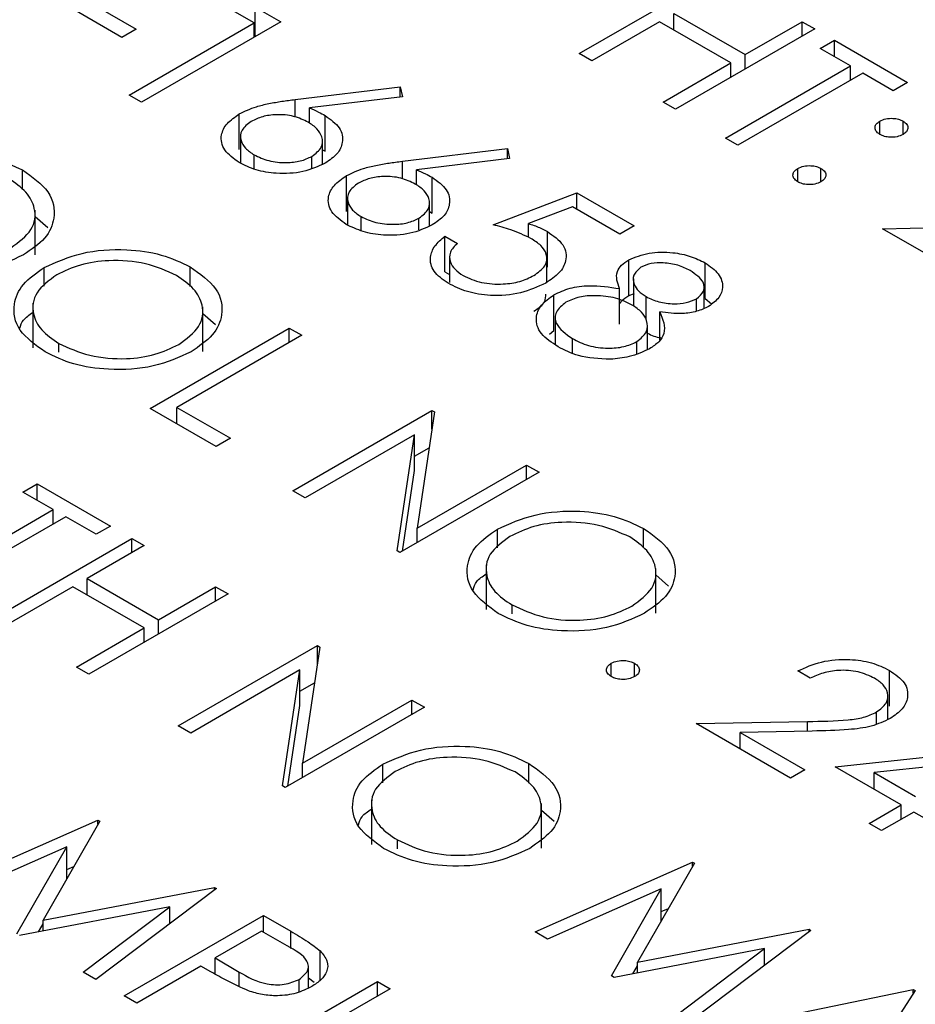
# Model space of a CAD drawing. Header units: inches. Extents: x 1880 to 2363, y -453 to -54.
# Tile 160 of 256: x 1950.126 to 1950.536, y -448.352 to -447.902. Entities that reach past the tile are written whole.
import ezdxf

# ---------------------------------------------------------------- set-up
doc = ezdxf.new("R2010")
doc.units = ezdxf.units.IN
doc.header["$LTSCALE"] = 0.5
doc.header["$MEASUREMENT"] = 0
doc.layers.add('SID-M-S', color=105, linetype='Continuous')

msp = doc.modelspace()

# ---------------------------------------------------------------- linework, layer by layer
at = {"layer": 'SID-M-S'}
for p, q in [((1950.38228, -447.91729), (1950.44592, -447.88056)), ((1950.15526, -447.89198), (1950.17974, -447.90611)), ((1950.17321, -447.90988), (1950.14873, -447.89575)), ((1950.23359, -447.90328), (1950.2238, -447.89763)), ((1950.23406, -447.89602), (1950.24583, -447.90281)), ((1950.23406, -447.9096), (1950.23406, -447.89602)), ((1950.42553, -447.89892), (1950.45816, -447.91776)), ((1950.42553, -447.90646), (1950.42553, -447.89892)), ((1950.17647, -447.93625), (1950.23359, -447.90328)), ((1950.24583, -447.90281), (1950.18219, -447.93955)), ((1950.23359, -447.90988), (1950.23359, -447.90328)), ((1950.419, -447.90269), (1950.38799, -447.92059)), ((1950.45163, -447.92153), (1950.419, -447.90269)), ((1950.45816, -447.91776), (1950.48427, -447.90269)), ((1950.48427, -447.90269), (1950.48998, -447.90599)), ((1950.48427, -447.90929), (1950.48427, -447.90269)), ((1950.17974, -447.90611), (1950.17321, -447.90988)), ((1950.48998, -447.90599), (1950.42634, -447.94273)), ((1950.49243, -447.91494), (1950.49896, -447.91117)), ((1950.49896, -447.91117), (1950.53241, -447.93048)), ((1950.49896, -447.91871), (1950.49896, -447.91117)), ((1950.38799, -447.92059), (1950.38228, -447.91729)), ((1950.5063, -447.92295), (1950.49243, -447.91494)), ((1950.42063, -447.93943), (1950.45163, -447.92153)), ((1950.45163, -447.92813), (1950.45163, -447.92153)), ((1950.45816, -447.92436), (1950.45816, -447.91776)), ((1950.44919, -447.95592), (1950.5063, -447.92295)), ((1950.51201, -447.92624), (1950.4549, -447.95921)), ((1950.5063, -447.92954), (1950.5063, -447.92295)), ((1950.52588, -447.93425), (1950.51201, -447.92624)), ((1950.53241, -447.93048), (1950.52588, -447.93425)), ((1950.25245, -447.93828), (1950.30049, -447.93248)), ((1950.30049, -447.93248), (1950.30143, -447.93702)), ((1950.30049, -447.93713), (1950.30049, -447.93248)), ((1950.18219, -447.93955), (1950.17647, -447.93625)), ((1950.25245, -447.9463), (1950.25245, -447.93828)), ((1950.30143, -447.93702), (1950.25891, -447.94215)), ((1950.42634, -447.94273), (1950.42063, -447.93943)), ((1950.25891, -447.94908), (1950.25891, -447.94215)), ((1950.22686, -447.96118), (1950.22686, -447.94485)), ((1950.26611, -447.96194), (1950.26611, -447.94561)), ((1950.51976, -447.95427), (1950.51976, -447.94814)), ((1950.53037, -447.95427), (1950.53037, -447.94814)), ((1950.22744, -447.95512), (1950.22744, -447.96744)), ((1950.26489, -447.96785), (1950.26489, -447.95747)), ((1950.4549, -447.95921), (1950.44919, -447.95592)), ((1950.26489, -447.96129), (1950.26611, -447.96194)), ((1950.30141, -447.96654), (1950.34944, -447.96074)), ((1950.34944, -447.96074), (1950.35039, -447.96528)), ((1950.34944, -447.96539), (1950.34944, -447.96074)), ((1950.23359, -447.97), (1950.23359, -447.96357)), ((1950.26008, -447.96966), (1950.26008, -447.96429)), ((1950.30141, -447.97456), (1950.30141, -447.96654)), ((1950.35039, -447.96528), (1950.30786, -447.97041)), ((1950.12772, -447.9795), (1950.12772, -447.97052)), ((1950.30786, -447.97734), (1950.30786, -447.97041)), ((1950.48223, -447.97593), (1950.48223, -447.96981)), ((1950.49284, -447.97593), (1950.49284, -447.96981)), ((1950.27581, -447.98944), (1950.27581, -447.97311)), ((1950.31506, -447.9902), (1950.31506, -447.97387)), ((1950.27639, -447.98338), (1950.27639, -447.9957)), ((1950.34292, -447.9956), (1950.38126, -447.981)), ((1950.38126, -447.981), (1950.40737, -447.99607)), ((1950.38126, -447.98853), (1950.38126, -447.981)), ((1950.13347, -448.00931), (1950.13347, -447.98889)), ((1950.31385, -447.99611), (1950.31385, -447.98573)), ((1950.31385, -447.98955), (1950.31506, -447.9902)), ((1950.3792, -447.98734), (1950.35903, -447.99502)), ((1950.40084, -447.99984), (1950.3792, -447.98734)), ((1950.13347, -447.99185), (1950.13926, -447.99689)), ((1950.28254, -447.99826), (1950.28254, -447.99183)), ((1950.30903, -447.99792), (1950.30903, -447.99255)), ((1950.35903, -448.00131), (1950.35903, -447.99502)), ((1950.36776, -448.01497), (1950.36776, -447.99864)), ((1950.40737, -447.99607), (1950.40084, -447.99984)), ((1950.52099, -447.99736), (1950.572, -447.99641)), ((1950.56423, -448.02233), (1950.52099, -447.99736)), ((1950.32089, -448.00078), (1950.3266, -448.00408)), ((1950.32089, -448.01711), (1950.32089, -448.00078)), ((1950.32295, -448.01026), (1950.32295, -448.022)), ((1950.36748, -448.02183), (1950.36748, -448.01094)), ((1950.40491, -448.02795), (1950.40491, -448.01162)), ((1950.13764, -448.0237), (1950.13764, -448.01519)), ((1950.20442, -448.02377), (1950.20442, -448.01479)), ((1950.43989, -448.02929), (1950.43989, -448.01296)), ((1950.32089, -448.01711), (1950.32295, -448.0183)), ((1950.40705, -448.02033), (1950.40705, -448.03273)), ((1950.40072, -448.0411), (1950.40072, -448.02477)), ((1950.43941, -448.03376), (1950.43941, -448.0241)), ((1950.37072, -448.04392), (1950.37072, -448.02759)), ((1950.40491, -448.02795), (1950.40764, -448.02707)), ((1950.41288, -448.03904), (1950.41288, -448.02845)), ((1950.43595, -448.03517), (1950.43595, -448.0295)), ((1950.43989, -448.02929), (1950.44277, -448.03176)), ((1950.13252, -448.03147), (1950.13252, -448.05188)), ((1950.21017, -448.05358), (1950.21017, -448.03317)), ((1950.21017, -448.03612), (1950.21596, -448.04117)), ((1950.37132, -448.03795), (1950.37132, -448.05034)), ((1950.4191, -448.04832), (1950.4191, -448.03538)), ((1950.18606, -448.07955), (1950.2497, -448.04282)), ((1950.2497, -448.04282), (1950.25541, -448.04611)), ((1950.2497, -448.04941), (1950.2497, -448.04282)), ((1950.41346, -448.05265), (1950.41346, -448.04188)), ((1950.25541, -448.04611), (1950.1983, -448.07908)), ((1950.36871, -448.04563), (1950.37072, -448.04392)), ((1950.3792, -448.0542), (1950.3792, -448.04763)), ((1950.14432, -448.05391), (1950.14432, -448.04981)), ((1950.40866, -448.05452), (1950.40866, -448.04902)), ((1950.21625, -448.09698), (1950.18606, -448.07955)), ((1950.1983, -448.07908), (1950.22278, -448.09321)), ((1950.1983, -448.08662), (1950.1983, -448.07908)), ((1950.25133, -448.11724), (1950.31497, -448.0805)), ((1950.31617, -448.08119), (1950.30813, -448.13438)), ((1950.31497, -448.0805), (1950.31617, -448.08119)), ((1950.31497, -448.08911), (1950.31497, -448.0805)), ((1950.22278, -448.09321), (1950.21625, -448.09698)), ((1950.30702, -448.09168), (1950.25704, -448.12053)), ((1950.29899, -448.14474), (1950.30702, -448.09168)), ((1950.30702, -448.10801), (1950.30702, -448.09168)), ((1950.30702, -448.10142), (1950.31369, -448.09757)), ((1950.30813, -448.13438), (1950.35821, -448.10546)), ((1950.35821, -448.10546), (1950.36393, -448.10876)), ((1950.35821, -448.11205), (1950.35821, -448.10546)), ((1950.36393, -448.10876), (1950.30029, -448.1455)), ((1950.30145, -448.14483), (1950.30702, -448.10801)), ((1950.12793, -448.11782), (1950.13446, -448.11406)), ((1950.13446, -448.11406), (1950.16791, -448.13337)), ((1950.13446, -448.12159), (1950.13446, -448.11406)), ((1950.1418, -448.12583), (1950.12793, -448.11782)), ((1950.25704, -448.12053), (1950.25133, -448.11724)), ((1950.08469, -448.1588), (1950.1418, -448.12583)), ((1950.14751, -448.12913), (1950.0904, -448.1621)), ((1950.1418, -448.13242), (1950.1418, -448.12583)), ((1950.16138, -448.13713), (1950.14751, -448.12913)), ((1950.16791, -448.13337), (1950.16138, -448.13713)), ((1950.30813, -448.14097), (1950.30813, -448.13438)), ((1950.34488, -448.14333), (1950.34488, -448.13482)), ((1950.41166, -448.14341), (1950.41166, -448.13443)), ((1950.11406, -448.17576), (1950.1777, -448.13902)), ((1950.18341, -448.14232), (1950.1573, -448.15739)), ((1950.1777, -448.13902), (1950.18341, -448.14232)), ((1950.1777, -448.14561), (1950.1777, -448.13902)), ((1950.30029, -448.1455), (1950.29899, -448.14474)), ((1950.33976, -448.1511), (1950.33976, -448.17152)), ((1950.4174, -448.17322), (1950.4174, -448.1528)), ((1950.4174, -448.15576), (1950.42319, -448.1608)), ((1950.1573, -448.15739), (1950.18994, -448.17623)), ((1950.1573, -448.16492), (1950.1573, -448.15739)), ((1950.15077, -448.16116), (1950.11977, -448.17905)), ((1950.18341, -448.18), (1950.15077, -448.16116)), ((1950.22176, -448.16445), (1950.15812, -448.20119)), ((1950.18994, -448.17623), (1950.21605, -448.16116)), ((1950.21605, -448.16116), (1950.22176, -448.16445)), ((1950.21605, -448.16775), (1950.21605, -448.16116)), ((1950.35156, -448.17355), (1950.35156, -448.16944)), ((1950.18994, -448.18282), (1950.18994, -448.17623)), ((1950.15241, -448.19789), (1950.18341, -448.18)), ((1950.18341, -448.18659), (1950.18341, -448.18)), ((1950.19891, -448.22474), (1950.26255, -448.188)), ((1950.26375, -448.1887), (1950.25571, -448.24188)), ((1950.26255, -448.188), (1950.26375, -448.1887)), ((1950.26255, -448.19662), (1950.26255, -448.188)), ((1950.39697, -448.20225), (1950.39697, -448.19613)), ((1950.40758, -448.20225), (1950.40758, -448.19613)), ((1950.15812, -448.20119), (1950.15241, -448.19789)), ((1950.2546, -448.19919), (1950.20462, -448.22804)), ((1950.24656, -448.25225), (1950.2546, -448.19919)), ((1950.2546, -448.21552), (1950.2546, -448.19919)), ((1950.48794, -448.20296), (1950.48223, -448.19966)), ((1950.5242, -448.21573), (1950.5242, -448.1994)), ((1950.2546, -448.20893), (1950.26127, -448.20507)), ((1950.25571, -448.24188), (1950.30579, -448.21297)), ((1950.30579, -448.21297), (1950.3115, -448.21626)), ((1950.30579, -448.21956), (1950.30579, -448.21297)), ((1950.52338, -448.22186), (1950.52338, -448.21119)), ((1950.3115, -448.21626), (1950.24787, -448.253)), ((1950.24902, -448.25233), (1950.2546, -448.21552)), ((1950.51828, -448.22389), (1950.51828, -448.21841)), ((1950.43572, -448.22368), (1950.48674, -448.22273)), ((1950.47897, -448.24865), (1950.43572, -448.22368)), ((1950.48674, -448.2272), (1950.48674, -448.22273)), ((1950.20462, -448.22804), (1950.19891, -448.22474)), ((1950.4888, -448.22716), (1950.45588, -448.22778)), ((1950.45588, -448.22778), (1950.48549, -448.24488)), ((1950.45588, -448.23532), (1950.45588, -448.22778)), ((1950.49936, -448.24346), (1950.58469, -448.23432)), ((1950.25571, -448.24848), (1950.25571, -448.24188)), ((1950.35923, -448.25092), (1950.35923, -448.24193)), ((1950.56372, -448.24117), (1950.51711, -448.24617)), ((1950.29246, -448.25084), (1950.29246, -448.24233)), ((1950.48549, -448.24488), (1950.47897, -448.24865)), ((1950.52955, -448.26089), (1950.49936, -448.24346)), ((1950.51711, -448.24617), (1950.53608, -448.25712)), ((1950.51711, -448.25371), (1950.51711, -448.24617)), ((1950.24787, -448.253), (1950.24656, -448.25225)), ((1950.28734, -448.25861), (1950.28734, -448.27902)), ((1950.36498, -448.28072), (1950.36498, -448.26031)), ((1950.36498, -448.26327), (1950.37077, -448.26831)), ((1950.51487, -448.26937), (1950.52955, -448.26089)), ((1950.53526, -448.26419), (1950.52058, -448.27267)), ((1950.52955, -448.26749), (1950.52955, -448.26089)), ((1950.54261, -448.26843), (1950.53526, -448.26419)), ((1950.09019, -448.29975), (1950.16223, -448.26786)), ((1950.16305, -448.26833), (1950.13711, -448.31364)), ((1950.16223, -448.26786), (1950.16305, -448.26833)), ((1950.16223, -448.26976), (1950.16223, -448.26786)), ((1950.52058, -448.27267), (1950.51487, -448.26937)), ((1950.29914, -448.28106), (1950.29914, -448.27695)), ((1950.14792, -448.28008), (1950.09594, -448.30307)), ((1950.12509, -448.31989), (1950.14792, -448.28008)), ((1950.14792, -448.29476), (1950.14792, -448.28008)), ((1950.14792, -448.29053), (1950.15116, -448.28909)), ((1950.36209, -448.31894), (1950.43413, -448.28705)), ((1950.43495, -448.28753), (1950.409, -448.33284)), ((1950.43413, -448.28705), (1950.43495, -448.28753)), ((1950.43413, -448.28895), (1950.43413, -448.28705)), ((1950.13711, -448.31364), (1950.21554, -448.29863)), ((1950.21636, -448.29911), (1950.16118, -448.34073)), ((1950.21554, -448.29863), (1950.21636, -448.29911)), ((1950.21554, -448.29973), (1950.21554, -448.29863)), ((1950.41981, -448.29928), (1950.36784, -448.32226)), ((1950.39698, -448.33909), (1950.41981, -448.29928)), ((1950.41981, -448.31396), (1950.41981, -448.29928)), ((1950.19514, -448.30746), (1950.12637, -448.32064)), ((1950.15544, -448.33741), (1950.19514, -448.30746)), ((1950.19514, -448.31512), (1950.19514, -448.30746)), ((1950.41981, -448.30972), (1950.42306, -448.30829)), ((1950.13711, -448.31858), (1950.13711, -448.31364)), ((1950.17423, -448.34826), (1950.23787, -448.31152)), ((1950.23787, -448.31152), (1950.25035, -448.31873)), ((1950.23787, -448.31906), (1950.23787, -448.31152)), ((1950.13497, -448.31899), (1950.13711, -448.31526)), ((1950.409, -448.33284), (1950.48743, -448.31782)), ((1950.48826, -448.3183), (1950.43307, -448.35992)), ((1950.48743, -448.31782), (1950.48826, -448.3183)), ((1950.48743, -448.31893), (1950.48743, -448.31782)), ((1950.23705, -448.31859), (1950.21584, -448.33084)), ((1950.24869, -448.32531), (1950.23705, -448.31859)), ((1950.25035, -448.3266), (1950.25035, -448.31873)), ((1950.36784, -448.32226), (1950.36209, -448.31894)), ((1950.46703, -448.32666), (1950.39827, -448.33983)), ((1950.42734, -448.35661), (1950.46703, -448.32666)), ((1950.46703, -448.33431), (1950.46703, -448.32666)), ((1950.21584, -448.33084), (1950.22684, -448.33735)), ((1950.21584, -448.33833), (1950.21584, -448.33084)), ((1950.26389, -448.34112), (1950.26389, -448.32765)), ((1950.20931, -448.3346), (1950.17994, -448.35156)), ((1950.21387, -448.33723), (1950.20931, -448.3346)), ((1950.25843, -448.34463), (1950.25843, -448.33476)), ((1950.40687, -448.33818), (1950.409, -448.33446)), ((1950.409, -448.33777), (1950.409, -448.33284)), ((1950.16118, -448.34073), (1950.15544, -448.33741)), ((1950.22684, -448.34397), (1950.22684, -448.33735)), ((1950.25423, -448.34641), (1950.25423, -448.3407)), ((1950.25843, -448.33997), (1950.26114, -448.34196)), ((1950.39827, -448.33983), (1950.39698, -448.33909)), ((1950.22645, -448.37841), (1950.29009, -448.34167)), ((1950.2958, -448.34497), (1950.23869, -448.37794)), ((1950.29009, -448.34167), (1950.2958, -448.34497)), ((1950.29009, -448.34826), (1950.29009, -448.34167)), ((1950.44123, -448.36463), (1950.53506, -448.34532)), ((1950.53506, -448.34532), (1950.53588, -448.34579)), ((1950.53506, -448.34707), (1950.53506, -448.34532)), ((1950.17994, -448.35156), (1950.17423, -448.34826)), ((1950.53588, -448.34579), (1950.50161, -448.39948))]:
    msp.add_line(p, q, dxfattribs=at)
for points, knots in [([(1950.22686, -447.94485), (1950.22936, -447.94366), (1950.23348, -447.94171), (1950.24035, -447.94008), (1950.24634, -447.93904), (1950.25042, -447.93854), (1950.25245, -447.93828)], [0, 0, 0, 0, 0.3393742, 0.5594856, 0.7797313, 1, 1, 1, 1]), ([(1950.25891, -447.94215), (1950.26032, -447.94275), (1950.26285, -447.94381), (1950.26511, -447.94506), (1950.26611, -447.94561)], [0, 0, 0, 0, 0.55991, 1, 1, 1, 1]), ([(1950.22675, -447.96716), (1950.22425, -447.96532), (1950.21924, -447.96164), (1950.21798, -447.95494), (1950.22082, -447.9491), (1950.22484, -447.94626), (1950.22686, -447.94485)], [0, 0, 0, 0, 0.27967, 0.559085, 0.779558, 1, 1, 1, 1]), ([(1950.23234, -447.94828), (1950.23066, -447.94956), (1950.22729, -447.95214), (1950.22722, -447.95676), (1950.22933, -447.96071), (1950.23217, -447.96262), (1950.23359, -447.96357)], [0, 0, 0, 0, 0.279059, 0.5588204, 0.7793034, 1, 1, 1, 1]), ([(1950.25838, -447.94868), (1950.25628, -447.94766), (1950.25207, -447.94561), (1950.24427, -447.94498), (1950.23731, -447.94589), (1950.23399, -447.94748), (1950.23234, -447.94828)], [0, 0, 0, 0, 0.280127, 0.559515, 0.779719, 1, 1, 1, 1]), ([(1950.26008, -447.96429), (1950.26178, -447.96297), (1950.26519, -447.96032), (1950.26503, -447.95559), (1950.26276, -447.95159), (1950.25984, -447.94965), (1950.25838, -447.94868)], [0, 0, 0, 0, 0.278754, 0.558605, 0.779147, 1, 1, 1, 1]), ([(1950.26611, -447.94561), (1950.26858, -447.9474), (1950.27352, -447.95099), (1950.27462, -447.95751), (1950.27215, -447.96328), (1950.26814, -447.96602), (1950.26613, -447.96739)], [0, 0, 0, 0, 0.279638, 0.559326, 0.779527, 1, 1, 1, 1]), ([(1950.51976, -447.95427), (1950.51907, -447.95376), (1950.51769, -447.95275), (1950.51741, -447.95092), (1950.51808, -447.9493), (1950.5192, -447.94853), (1950.51976, -447.94814)], [0, 0, 0, 0, 0.279647, 0.559299, 0.779615, 1, 1, 1, 1]), ([(1950.51976, -447.94814), (1950.52064, -447.94775), (1950.52239, -447.94696), (1950.52556, -447.9468), (1950.52836, -447.94718), (1950.5297, -447.94782), (1950.53037, -447.94814)], [0, 0, 0, 0, 0.279585, 0.559454, 0.779697, 1, 1, 1, 1]), ([(1950.53037, -447.94814), (1950.53106, -447.94865), (1950.53245, -447.94966), (1950.53271, -447.95149), (1950.53207, -447.95311), (1950.53094, -447.95388), (1950.53037, -447.95427)], [0, 0, 0, 0, 0.279602, 0.559212, 0.779475, 1, 1, 1, 1]), ([(1950.53037, -447.95427), (1950.5295, -447.95467), (1950.52775, -447.95547), (1950.52457, -447.95562), (1950.52176, -447.95524), (1950.52043, -447.95459), (1950.51976, -447.95427)], [0, 0, 0, 0, 0.2795175, 0.5593264, 0.7795441, 1, 1, 1, 1]), ([(1950.06095, -447.97091), (1950.06645, -447.96842), (1950.07744, -447.96343), (1950.09734, -447.962), (1950.11499, -447.9645), (1950.12348, -447.96851), (1950.12772, -447.97052)], [0, 0, 0, 0, 0.279731, 0.559327, 0.77968, 1, 1, 1, 1]), ([(1950.26613, -447.96739), (1950.26289, -447.96888), (1950.25641, -447.97186), (1950.24453, -447.97245), (1950.23424, -447.97074), (1950.22925, -447.96835), (1950.22675, -447.96716)], [0, 0, 0, 0, 0.279631, 0.55896, 0.779478, 1, 1, 1, 1]), ([(1950.23359, -447.96357), (1950.23574, -447.96459), (1950.24004, -447.96662), (1950.24783, -447.96735), (1950.25499, -447.96667), (1950.25838, -447.96508), (1950.26008, -447.96429)], [0, 0, 0, 0, 0.280018, 0.559853, 0.779987, 1, 1, 1, 1]), ([(1950.27581, -447.97311), (1950.27831, -447.97192), (1950.28243, -447.96997), (1950.28931, -447.96834), (1950.29529, -447.9673), (1950.29937, -447.9668), (1950.30141, -447.96654)], [0, 0, 0, 0, 0.339374, 0.559486, 0.779731, 1, 1, 1, 1]), ([(1950.12772, -447.97052), (1950.13219, -447.9737), (1950.14111, -447.98006), (1950.14323, -447.99171), (1950.13891, -448.00202), (1950.13175, -448.00691), (1950.12816, -448.00936)], [0, 0, 0, 0, 0.2797673, 0.5593585, 0.7795711, 1, 1, 1, 1]), ([(1950.30786, -447.97041), (1950.30927, -447.97101), (1950.3118, -447.97207), (1950.31407, -447.97332), (1950.31506, -447.97387)], [0, 0, 0, 0, 0.55991, 1, 1, 1, 1]), ([(1950.48223, -447.97593), (1950.48155, -447.97543), (1950.48018, -447.97442), (1950.47989, -447.97259), (1950.48056, -447.97097), (1950.48167, -447.9702), (1950.48223, -447.96981)], [0, 0, 0, 0, 0.279581, 0.559143, 0.779575, 1, 1, 1, 1]), ([(1950.48223, -447.96981), (1950.48311, -447.96941), (1950.48486, -447.96862), (1950.48803, -447.96845), (1950.49083, -447.96884), (1950.49217, -447.96949), (1950.49284, -447.96981)], [0, 0, 0, 0, 0.279576, 0.559284, 0.779552, 1, 1, 1, 1]), ([(1950.49284, -447.96981), (1950.49353, -447.97031), (1950.49492, -447.97132), (1950.49518, -447.97316), (1950.49454, -447.97478), (1950.49341, -447.97555), (1950.49284, -447.97593)], [0, 0, 0, 0, 0.279602, 0.559212, 0.779475, 1, 1, 1, 1]), ([(1950.12246, -448.00606), (1950.12601, -448.00344), (1950.13311, -447.99821), (1950.13413, -447.98868), (1950.13003, -447.98046), (1950.12433, -447.97645), (1950.12148, -447.97445)], [0, 0, 0, 0, 0.279468, 0.55887, 0.779516, 1, 1, 1, 1]), ([(1950.27571, -447.99542), (1950.2732, -447.99358), (1950.26819, -447.9899), (1950.26694, -447.98321), (1950.26977, -447.97736), (1950.2738, -447.97452), (1950.27581, -447.97311)], [0, 0, 0, 0, 0.27967, 0.559085, 0.779558, 1, 1, 1, 1]), ([(1950.30734, -447.97694), (1950.30523, -447.97592), (1950.30103, -447.97387), (1950.29323, -447.97324), (1950.28626, -447.97415), (1950.28295, -447.97574), (1950.28129, -447.97654)], [0, 0, 0, 0, 0.280127, 0.559515, 0.779719, 1, 1, 1, 1]), ([(1950.31506, -447.97387), (1950.31753, -447.97566), (1950.32247, -447.97925), (1950.32357, -447.98577), (1950.32111, -447.99154), (1950.31709, -447.99428), (1950.31509, -447.99565)], [0, 0, 0, 0, 0.279638, 0.559326, 0.779527, 1, 1, 1, 1]), ([(1950.49284, -447.97593), (1950.49196, -447.97633), (1950.49021, -447.97713), (1950.48704, -447.97729), (1950.48424, -447.9769), (1950.4829, -447.97626), (1950.48223, -447.97593)], [0, 0, 0, 0, 0.279469, 0.559358, 0.779674, 1, 1, 1, 1]), ([(1950.28129, -447.97654), (1950.27961, -447.97782), (1950.27624, -447.9804), (1950.27618, -447.98502), (1950.27829, -447.98897), (1950.28112, -447.99088), (1950.28254, -447.99183)], [0, 0, 0, 0, 0.279059, 0.5588204, 0.7793034, 1, 1, 1, 1]), ([(1950.30903, -447.99255), (1950.31073, -447.99123), (1950.31414, -447.98858), (1950.31399, -447.98385), (1950.31171, -447.97985), (1950.30879, -447.97791), (1950.30734, -447.97694)], [0, 0, 0, 0, 0.278754, 0.558605, 0.779147, 1, 1, 1, 1]), ([(1950.28254, -447.99183), (1950.28469, -447.99285), (1950.28899, -447.99488), (1950.29679, -447.99561), (1950.30394, -447.99493), (1950.30733, -447.99335), (1950.30903, -447.99255)], [0, 0, 0, 0, 0.280018, 0.559853, 0.779987, 1, 1, 1, 1]), ([(1950.31509, -447.99565), (1950.31184, -447.99714), (1950.30536, -448.00012), (1950.29348, -448.00071), (1950.28319, -447.999), (1950.2782, -447.99661), (1950.27571, -447.99542)], [0, 0, 0, 0, 0.279631, 0.55896, 0.779478, 1, 1, 1, 1]), ([(1950.3602, -448.00181), (1950.35723, -448.00041), (1950.35191, -447.99792), (1950.34567, -447.99631), (1950.34292, -447.9956)], [0, 0, 0, 0, 0.559416, 1, 1, 1, 1]), ([(1950.35903, -447.99502), (1950.36079, -447.9956), (1950.36392, -447.99663), (1950.36659, -447.99802), (1950.36776, -447.99864)], [0, 0, 0, 0, 0.560064, 1, 1, 1, 1]), ([(1950.36776, -447.99864), (1950.37048, -448.00058), (1950.37592, -448.00446), (1950.37688, -448.01163), (1950.37364, -448.01781), (1950.3692, -448.02075), (1950.36697, -448.02222)], [0, 0, 0, 0, 0.279688, 0.559025, 0.779292, 1, 1, 1, 1]), ([(1950.32235, -448.02235), (1950.3199, -448.02061), (1950.31501, -448.01714), (1950.31371, -448.01077), (1950.31583, -448.00514), (1950.3192, -448.00223), (1950.32089, -448.00078)], [0, 0, 0, 0, 0.279625, 0.559019, 0.77938, 1, 1, 1, 1]), ([(1950.3615, -448.01878), (1950.36347, -448.01737), (1950.3674, -448.01456), (1950.36789, -448.00933), (1950.36507, -448.00497), (1950.36183, -448.00286), (1950.3602, -448.00181)], [0, 0, 0, 0, 0.279539, 0.558617, 0.779047, 1, 1, 1, 1]), ([(1950.13764, -448.01519), (1950.14314, -448.01269), (1950.15413, -448.0077), (1950.17403, -448.00628), (1950.19169, -448.00878), (1950.20018, -448.01279), (1950.20442, -448.01479)], [0, 0, 0, 0, 0.279731, 0.559327, 0.77968, 1, 1, 1, 1]), ([(1950.3266, -448.00408), (1950.32529, -448.0054), (1950.32269, -448.00804), (1950.32294, -448.01238), (1950.32524, -448.01605), (1950.32789, -448.01787), (1950.32921, -448.01877)], [0, 0, 0, 0, 0.28005, 0.559166, 0.779583, 1, 1, 1, 1]), ([(1950.12816, -448.00936), (1950.12266, -448.01189), (1950.11166, -448.01694), (1950.09165, -448.01803), (1950.07396, -448.01558), (1950.06554, -448.01148), (1950.06133, -448.00943)], [0, 0, 0, 0, 0.27963, 0.559343, 0.779597, 1, 1, 1, 1]), ([(1950.19817, -448.01872), (1950.19363, -448.0167), (1950.18455, -448.01267), (1950.16827, -448.01145), (1950.15375, -448.01348), (1950.14684, -448.01681), (1950.14338, -448.01847)], [0, 0, 0, 0, 0.279627, 0.55935, 0.77963, 1, 1, 1, 1]), ([(1950.40072, -448.02477), (1950.3998, -448.02215), (1950.39851, -448.01848), (1950.40144, -448.01399), (1950.40376, -448.01241), (1950.40491, -448.01162)], [0, 0, 0, 0, 0.557752, 0.778932, 1, 1, 1, 1]), ([(1950.40491, -448.01162), (1950.40791, -448.01041), (1950.41392, -448.00798), (1950.42446, -448.00796), (1950.43336, -448.00975), (1950.43771, -448.01189), (1950.43989, -448.01296)], [0, 0, 0, 0, 0.278806, 0.558457, 0.77916, 1, 1, 1, 1]), ([(1950.13803, -448.05371), (1950.13364, -448.05055), (1950.12487, -448.04422), (1950.12289, -448.0327), (1950.12706, -448.02249), (1950.13411, -448.01762), (1950.13764, -448.01519)], [0, 0, 0, 0, 0.279663, 0.559354, 0.779636, 1, 1, 1, 1]), ([(1950.20442, -448.01479), (1950.20888, -448.01797), (1950.21781, -448.02433), (1950.21993, -448.03598), (1950.21561, -448.04629), (1950.20844, -448.05119), (1950.20485, -448.05363)], [0, 0, 0, 0, 0.279767, 0.559358, 0.779571, 1, 1, 1, 1]), ([(1950.41053, -448.01497), (1950.4092, -448.01615), (1950.40653, -448.01852), (1950.40711, -448.02255), (1950.40914, -448.02595), (1950.41163, -448.02762), (1950.41288, -448.02845)], [0, 0, 0, 0, 0.277721, 0.558224, 0.779072, 1, 1, 1, 1]), ([(1950.43305, -448.01654), (1950.43126, -448.01564), (1950.4277, -448.01385), (1950.42125, -448.01284), (1950.41501, -448.01301), (1950.41202, -448.01431), (1950.41053, -448.01497)], [0, 0, 0, 0, 0.2806507, 0.5605655, 0.7806204, 1, 1, 1, 1]), ([(1950.43595, -448.0295), (1950.43725, -448.02836), (1950.43985, -448.02607), (1950.43939, -448.02092), (1950.43545, -448.0182), (1950.43305, -448.01654)], [0, 0, 0, 0, 0.278971, 0.559919, 1, 1, 1, 1]), ([(1950.43989, -448.01296), (1950.44215, -448.01458), (1950.44667, -448.01783), (1950.44842, -448.0237), (1950.44669, -448.02905), (1950.4432, -448.03163), (1950.44145, -448.03292)], [0, 0, 0, 0, 0.2799289, 0.5596229, 0.7799456, 1, 1, 1, 1]), ([(1950.14338, -448.01847), (1950.13986, -448.02107), (1950.13281, -448.02626), (1950.13185, -448.03569), (1950.13565, -448.04391), (1950.14143, -448.04784), (1950.14432, -448.04981)], [0, 0, 0, 0, 0.279416, 0.559077, 0.779478, 1, 1, 1, 1]), ([(1950.19915, -448.05033), (1950.20271, -448.04772), (1950.20981, -448.04249), (1950.21083, -448.03296), (1950.20672, -448.02474), (1950.20102, -448.02073), (1950.19817, -448.01872)], [0, 0, 0, 0, 0.279468, 0.55887, 0.779516, 1, 1, 1, 1]), ([(1950.32921, -448.01877), (1950.33188, -448.01999), (1950.33721, -448.02242), (1950.34687, -448.02297), (1950.35543, -448.02177), (1950.35948, -448.01978), (1950.3615, -448.01878)], [0, 0, 0, 0, 0.279617, 0.559357, 0.779559, 1, 1, 1, 1]), ([(1950.36697, -448.02222), (1950.3633, -448.02391), (1950.35596, -448.02729), (1950.34256, -448.02842), (1950.33074, -448.02651), (1950.32515, -448.02374), (1950.32235, -448.02235)], [0, 0, 0, 0, 0.279864, 0.559271, 0.779424, 1, 1, 1, 1]), ([(1950.37072, -448.02759), (1950.37306, -448.02648), (1950.37773, -448.02427), (1950.3886, -448.02293), (1950.39612, -448.02407), (1950.40072, -448.02477)], [0, 0, 0, 0, 0.279987, 0.559901, 1, 1, 1, 1]), ([(1950.3615, -448.03511), (1950.36361, -448.03371), (1950.36706, -448.03141), (1950.36699, -448.02842), (1950.36697, -448.02725)], [0, 0, 0, 0, 0.608372, 1, 1, 1, 1]), ([(1950.37261, -448.05136), (1950.36972, -448.04947), (1950.36396, -448.04571), (1950.36195, -448.03859), (1950.36436, -448.03221), (1950.3686, -448.02913), (1950.37072, -448.02759)], [0, 0, 0, 0, 0.280545, 0.559269, 0.779816, 1, 1, 1, 1]), ([(1950.40649, -448.0323), (1950.40407, -448.03112), (1950.39922, -448.02876), (1950.39039, -448.02777), (1950.38215, -448.02833), (1950.37821, -448.03011), (1950.37624, -448.031)], [0, 0, 0, 0, 0.280283, 0.560138, 0.780298, 1, 1, 1, 1]), ([(1950.40072, -448.03191), (1950.40101, -448.0314), (1950.40186, -448.02991), (1950.4037, -448.02873), (1950.40491, -448.02795)], [0, 0, 0, 0, 0.339295, 1, 1, 1, 1]), ([(1950.41288, -448.02845), (1950.41475, -448.02932), (1950.41848, -448.03106), (1950.42515, -448.03193), (1950.43138, -448.03142), (1950.43443, -448.03014), (1950.43595, -448.0295)], [0, 0, 0, 0, 0.280237, 0.560145, 0.780435, 1, 1, 1, 1]), ([(1950.37624, -448.031), (1950.37448, -448.03243), (1950.37094, -448.0353), (1950.37122, -448.04193), (1950.37617, -448.04547), (1950.3792, -448.04763)], [0, 0, 0, 0, 0.279833, 0.560198, 1, 1, 1, 1]), ([(1950.40866, -448.04902), (1950.4104, -448.04758), (1950.41389, -448.0447), (1950.41357, -448.03967), (1950.41116, -448.0354), (1950.40805, -448.03333), (1950.40649, -448.0323)], [0, 0, 0, 0, 0.278303, 0.558509, 0.779146, 1, 1, 1, 1]), ([(1950.44145, -448.03292), (1950.43972, -448.03375), (1950.43626, -448.03542), (1950.42823, -448.03657), (1950.42256, -448.03583), (1950.4191, -448.03538)], [0, 0, 0, 0, 0.280159, 0.560243, 1, 1, 1, 1]), ([(1950.12651, -448.04284), (1950.1269, -448.04157), (1950.12773, -448.03886), (1950.13086, -448.03677), (1950.13252, -448.03566)], [0, 0, 0, 0, 0.469148, 1, 1, 1, 1]), ([(1950.4191, -448.03538), (1950.42052, -448.03873), (1950.4225, -448.04339), (1950.41899, -448.04923), (1950.41599, -448.05124), (1950.41449, -448.05225)], [0, 0, 0, 0, 0.558271, 0.779089, 1, 1, 1, 1]), ([(1950.3792, -448.04763), (1950.38154, -448.04881), (1950.38622, -448.05116), (1950.39484, -448.05228), (1950.4029, -448.05163), (1950.40674, -448.04989), (1950.40866, -448.04902)], [0, 0, 0, 0, 0.280602, 0.559962, 0.78018, 1, 1, 1, 1]), ([(1950.41288, -448.04478), (1950.41468, -448.04576), (1950.41674, -448.04689), (1950.41942, -448.04721), (1950.41976, -448.04725)], [0, 0, 0, 0, 0.871957, 1, 1, 1, 1]), ([(1950.14432, -448.04981), (1950.14883, -448.05188), (1950.15783, -448.05601), (1950.17416, -448.05739), (1950.18874, -448.05533), (1950.19568, -448.052), (1950.19915, -448.05033)], [0, 0, 0, 0, 0.27983, 0.559389, 0.779654, 1, 1, 1, 1]), ([(1950.39648, -448.05708), (1950.39141, -448.05684), (1950.38231, -448.05641), (1950.37558, -448.05291), (1950.37261, -448.05136)], [0, 0, 0, 0, 0.557758, 1, 1, 1, 1]), ([(1950.41449, -448.05225), (1950.41152, -448.05367), (1950.40622, -448.0562), (1950.39946, -448.05681), (1950.39648, -448.05708)], [0, 0, 0, 0, 0.559346, 1, 1, 1, 1]), ([(1950.20485, -448.05363), (1950.19935, -448.05616), (1950.18836, -448.06122), (1950.16835, -448.06231), (1950.15065, -448.05985), (1950.14224, -448.05576), (1950.13803, -448.05371)], [0, 0, 0, 0, 0.2796304, 0.5593429, 0.7795972, 1, 1, 1, 1]), ([(1950.34488, -448.13482), (1950.35038, -448.13233), (1950.36137, -448.12734), (1950.38127, -448.12591), (1950.39893, -448.12841), (1950.40741, -448.13242), (1950.41166, -448.13443)], [0, 0, 0, 0, 0.279731, 0.559327, 0.77968, 1, 1, 1, 1]), ([(1950.40541, -448.13836), (1950.40087, -448.13634), (1950.39179, -448.1323), (1950.37551, -448.13109), (1950.36099, -448.13312), (1950.35408, -448.13644), (1950.35062, -448.13811)], [0, 0, 0, 0, 0.279627, 0.55935, 0.77963, 1, 1, 1, 1]), ([(1950.34526, -448.17334), (1950.34088, -448.17018), (1950.33211, -448.16386), (1950.33013, -448.15233), (1950.33429, -448.14212), (1950.34135, -448.13726), (1950.34488, -448.13482)], [0, 0, 0, 0, 0.279663, 0.559354, 0.779636, 1, 1, 1, 1]), ([(1950.35062, -448.13811), (1950.34709, -448.1407), (1950.34004, -448.1459), (1950.33909, -448.15533), (1950.34289, -448.16354), (1950.34867, -448.16748), (1950.35156, -448.16944)], [0, 0, 0, 0, 0.279416, 0.559077, 0.779478, 1, 1, 1, 1]), ([(1950.40639, -448.16997), (1950.40994, -448.16735), (1950.41704, -448.16212), (1950.41806, -448.15259), (1950.41396, -448.14437), (1950.40826, -448.14036), (1950.40541, -448.13836)], [0, 0, 0, 0, 0.279468, 0.55887, 0.779516, 1, 1, 1, 1]), ([(1950.41166, -448.13443), (1950.41612, -448.13761), (1950.42504, -448.14397), (1950.42716, -448.15562), (1950.42285, -448.16593), (1950.41568, -448.17082), (1950.41209, -448.17327)], [0, 0, 0, 0, 0.279767, 0.559358, 0.779571, 1, 1, 1, 1]), ([(1950.33374, -448.16248), (1950.33413, -448.16121), (1950.33497, -448.15849), (1950.3381, -448.1564), (1950.33976, -448.1553)], [0, 0, 0, 0, 0.469148, 1, 1, 1, 1]), ([(1950.35156, -448.16944), (1950.35606, -448.17151), (1950.36506, -448.17564), (1950.38139, -448.17702), (1950.39597, -448.17497), (1950.40292, -448.17163), (1950.40639, -448.16997)], [0, 0, 0, 0, 0.27983, 0.559389, 0.779654, 1, 1, 1, 1]), ([(1950.41209, -448.17327), (1950.40659, -448.1758), (1950.39559, -448.18085), (1950.37558, -448.18194), (1950.35789, -448.17949), (1950.34947, -448.17539), (1950.34526, -448.17334)], [0, 0, 0, 0, 0.27963, 0.559343, 0.779597, 1, 1, 1, 1]), ([(1950.39697, -448.20225), (1950.39629, -448.20175), (1950.39492, -448.20073), (1950.39463, -448.19891), (1950.3953, -448.19729), (1950.39641, -448.19652), (1950.39697, -448.19613)], [0, 0, 0, 0, 0.2795812, 0.5591432, 0.7795754, 1, 1, 1, 1]), ([(1950.39697, -448.19613), (1950.39784, -448.19573), (1950.39959, -448.19493), (1950.40277, -448.19477), (1950.40557, -448.19516), (1950.40691, -448.1958), (1950.40758, -448.19613)], [0, 0, 0, 0, 0.279576, 0.559284, 0.779552, 1, 1, 1, 1]), ([(1950.40758, -448.19613), (1950.40827, -448.19663), (1950.40966, -448.19764), (1950.40992, -448.19947), (1950.40928, -448.2011), (1950.40814, -448.20187), (1950.40758, -448.20225)], [0, 0, 0, 0, 0.2796016, 0.559212, 0.7794752, 1, 1, 1, 1]), ([(1950.48223, -448.19966), (1950.48569, -448.19809), (1950.49262, -448.19495), (1950.50512, -448.194), (1950.51627, -448.19554), (1950.52155, -448.19811), (1950.5242, -448.1994)], [0, 0, 0, 0, 0.280029, 0.559515, 0.779668, 1, 1, 1, 1]), ([(1950.51738, -448.20299), (1950.51498, -448.20187), (1950.51019, -448.19962), (1950.50132, -448.19907), (1950.49369, -448.20042), (1950.48986, -448.20211), (1950.48794, -448.20296)], [0, 0, 0, 0, 0.279699, 0.558847, 0.779176, 1, 1, 1, 1]), ([(1950.5242, -448.1994), (1950.52677, -448.20119), (1950.53191, -448.20477), (1950.53303, -448.21139), (1950.53056, -448.21723), (1950.52652, -448.22002), (1950.5245, -448.22142)], [0, 0, 0, 0, 0.27989, 0.559224, 0.779582, 1, 1, 1, 1]), ([(1950.40758, -448.20225), (1950.4067, -448.20265), (1950.40495, -448.20345), (1950.40178, -448.2036), (1950.39898, -448.20322), (1950.39764, -448.20257), (1950.39697, -448.20225)], [0, 0, 0, 0, 0.279469, 0.559358, 0.779674, 1, 1, 1, 1]), ([(1950.51828, -448.21841), (1950.51998, -448.21712), (1950.52339, -448.21454), (1950.52367, -448.20989), (1950.52167, -448.20588), (1950.51881, -448.20396), (1950.51738, -448.20299)], [0, 0, 0, 0, 0.2791258, 0.5589784, 0.77935, 1, 1, 1, 1]), ([(1950.48674, -448.22273), (1950.49294, -448.22267), (1950.50156, -448.2226), (1950.51257, -448.22112), (1950.51638, -448.21931), (1950.51828, -448.21841)], [0, 0, 0, 0, 0.5607172, 0.7805321, 1, 1, 1, 1]), ([(1950.5245, -448.22142), (1950.52172, -448.22272), (1950.51615, -448.22534), (1950.50343, -448.22681), (1950.49435, -448.22703), (1950.4888, -448.22716)], [0, 0, 0, 0, 0.279288, 0.559154, 1, 1, 1, 1]), ([(1950.29246, -448.24233), (1950.29796, -448.23984), (1950.30895, -448.23485), (1950.32885, -448.23342), (1950.3465, -448.23592), (1950.35499, -448.23993), (1950.35923, -448.24193)], [0, 0, 0, 0, 0.279731, 0.559327, 0.77968, 1, 1, 1, 1]), ([(1950.35299, -448.24586), (1950.34845, -448.24385), (1950.33937, -448.23981), (1950.32309, -448.23859), (1950.30857, -448.24062), (1950.30165, -448.24395), (1950.2982, -448.24561)], [0, 0, 0, 0, 0.2796271, 0.5593495, 0.7796302, 1, 1, 1, 1]), ([(1950.35923, -448.24193), (1950.3637, -448.24511), (1950.37262, -448.25147), (1950.37474, -448.26313), (1950.37042, -448.27343), (1950.36325, -448.27833), (1950.35967, -448.28078)], [0, 0, 0, 0, 0.279767, 0.559358, 0.779571, 1, 1, 1, 1]), ([(1950.29284, -448.28085), (1950.28846, -448.27769), (1950.27968, -448.27136), (1950.27771, -448.25984), (1950.28187, -448.24963), (1950.28893, -448.24476), (1950.29246, -448.24233)], [0, 0, 0, 0, 0.279663, 0.559354, 0.779636, 1, 1, 1, 1]), ([(1950.2982, -448.24561), (1950.29467, -448.24821), (1950.28762, -448.2534), (1950.28666, -448.26284), (1950.29047, -448.27105), (1950.29625, -448.27498), (1950.29914, -448.27695)], [0, 0, 0, 0, 0.279416, 0.5590765, 0.779478, 1, 1, 1, 1]), ([(1950.35397, -448.27747), (1950.35752, -448.27486), (1950.36462, -448.26963), (1950.36564, -448.2601), (1950.36154, -448.25188), (1950.35584, -448.24787), (1950.35299, -448.24586)], [0, 0, 0, 0, 0.279468, 0.5588703, 0.7795158, 1, 1, 1, 1]), ([(1950.28132, -448.26999), (1950.28171, -448.26871), (1950.28255, -448.266), (1950.28567, -448.26391), (1950.28734, -448.2628)], [0, 0, 0, 0, 0.469148, 1, 1, 1, 1]), ([(1950.29914, -448.27695), (1950.30364, -448.27902), (1950.31264, -448.28315), (1950.32897, -448.28453), (1950.34355, -448.28247), (1950.3505, -448.27914), (1950.35397, -448.27747)], [0, 0, 0, 0, 0.27983, 0.559389, 0.779654, 1, 1, 1, 1]), ([(1950.35967, -448.28078), (1950.35417, -448.2833), (1950.34317, -448.28836), (1950.32316, -448.28945), (1950.30547, -448.28699), (1950.29705, -448.2829), (1950.29284, -448.28085)], [0, 0, 0, 0, 0.27963, 0.559343, 0.779597, 1, 1, 1, 1]), ([(1950.25035, -448.31873), (1950.25308, -448.32029), (1950.25795, -448.32309), (1950.26208, -448.32626), (1950.26389, -448.32765)], [0, 0, 0, 0, 0.560314, 1, 1, 1, 1]), ([(1950.25423, -448.3407), (1950.25576, -448.33948), (1950.25808, -448.33765), (1950.2586, -448.33464), (1950.25733, -448.33018), (1950.25253, -448.32747), (1950.24869, -448.32531)], [0, 0, 0, 0, 0.248969, 0.374729, 0.500383, 1, 1, 1, 1]), ([(1950.26389, -448.32765), (1950.26513, -448.32917), (1950.2676, -448.33221), (1950.26729, -448.337), (1950.26451, -448.34104), (1950.26148, -448.343), (1950.25996, -448.34399)], [0, 0, 0, 0, 0.279705, 0.559381, 0.779509, 1, 1, 1, 1]), ([(1950.23111, -448.34598), (1950.22772, -448.34446), (1950.22166, -448.34175), (1950.21625, -448.33861), (1950.21387, -448.33723)], [0, 0, 0, 0, 0.559694, 1, 1, 1, 1]), ([(1950.22684, -448.33735), (1950.23071, -448.33959), (1950.23554, -448.34241), (1950.24342, -448.34328), (1950.2488, -448.34301), (1950.25206, -448.34162), (1950.25423, -448.3407)], [0, 0, 0, 0, 0.499721, 0.62535, 0.751083, 1, 1, 1, 1]), ([(1950.25996, -448.34399), (1950.25771, -448.34511), (1950.25322, -448.34736), (1950.24492, -448.34846), (1950.23729, -448.34786), (1950.23318, -448.34661), (1950.23111, -448.34598)], [0, 0, 0, 0, 0.2800989, 0.5593238, 0.7794579, 1, 1, 1, 1])]:
    msp.add_open_spline(points, degree=3, knots=knots, dxfattribs=at)

doc.saveas('drawing.dxf')
